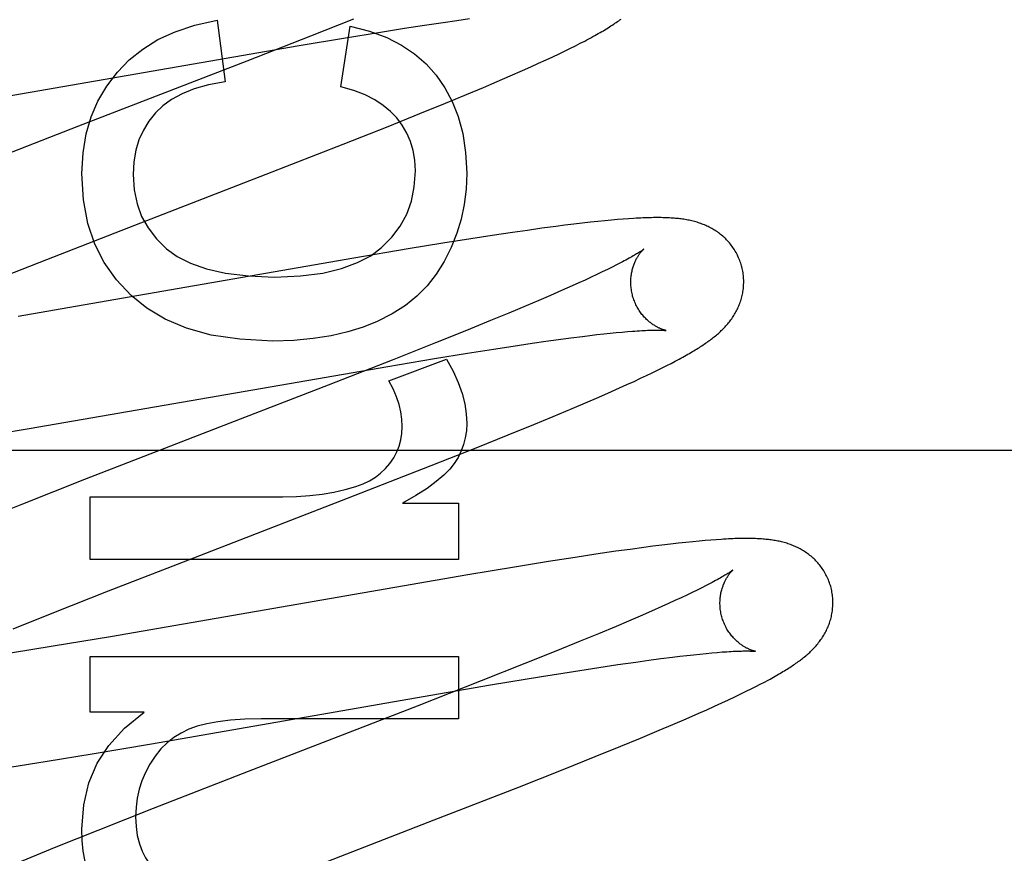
# Model space of a CAD drawing. Header units: inches. Extents: x 0 to 227, y 0 to 147.
# Tile 41 of 83: x 78.045 to 78.219, y 74.984 to 75.131. Entities that reach past the tile are written whole.
import ezdxf

# ---------------------------------------------------------------- set-up
doc = ezdxf.new("R2010")
doc.units = ezdxf.units.IN
doc.header["$LTSCALE"] = 12.466667
doc.header["$MEASUREMENT"] = 0
doc.linetypes.add('HIDDEN', pattern=[0.2, 0.1, -0.1])
doc.layers.add('DEFAULT_2', color=8, linetype='HIDDEN')

msp = doc.modelspace()

# ---------------------------------------------------------------- linework, layer by layer
at = {"layer": 'DEFAULT_2', "color": 8, "linetype": 'HIDDEN'}
for p, q in [((78.10371, 75.1312), (78.09605, 75.12816)), ((78.12197, 75.13096), (78.12425, 75.13128)), ((78.07953, 75.13098), (78.08094, 75.12012)), ((78.10145, 75.11919), (78.1031, 75.12994)), ((78.10811, 75.12885), (78.11272, 75.12958)), ((78.11272, 75.12958), (78.11624, 75.13012)), ((78.11624, 75.13012), (78.11958, 75.13062)), ((78.11958, 75.13062), (78.12197, 75.13096)), ((78.09605, 75.12816), (78.08479, 75.12375)), ((78.09404, 75.12653), (78.10227, 75.1279)), ((78.10227, 75.1279), (78.10811, 75.12885)), ((78.03052, 75.11552), (78.09404, 75.12653)), ((78.14114, 75.12556), (78.1421, 75.12604)), ((78.1421, 75.12604), (78.143, 75.12648)), ((78.143, 75.12648), (78.14383, 75.12691)), ((78.14383, 75.12691), (78.14462, 75.12732)), ((78.13777, 75.12397), (78.13898, 75.12453)), ((78.13898, 75.12453), (78.1401, 75.12506)), ((78.1401, 75.12506), (78.14114, 75.12556)), ((78.08479, 75.12375), (78.055, 75.11222)), ((78.13362, 75.1221), (78.13506, 75.12274)), ((78.13506, 75.12274), (78.13646, 75.12337)), ((78.13646, 75.12337), (78.13777, 75.12397)), ((78.12911, 75.12013), (78.13141, 75.12113)), ((78.13141, 75.12113), (78.13362, 75.1221)), ((78.12342, 75.11773), (78.12673, 75.11912)), ((78.12673, 75.11912), (78.12911, 75.12013)), ((78.11997, 75.11631), (78.12342, 75.11773)), ((78.11546, 75.11448), (78.11997, 75.11631)), ((78.1098, 75.1122), (78.11546, 75.11448)), ((78.055, 75.11222), (78.03816, 75.10566)), ((78.10187, 75.10906), (78.1098, 75.1122)), ((78.08821, 75.10373), (78.10187, 75.10906)), ((78.06497, 75.09474), (78.08821, 75.10373)), ((78.04938, 75.08867), (78.06497, 75.09474)), ((78.13951, 75.0945), (78.13705, 75.09417)), ((78.14112, 75.09471), (78.13951, 75.0945)), ((78.14269, 75.0949), (78.14112, 75.09471)), ((78.1442, 75.09508), (78.14269, 75.0949)), ((78.14562, 75.09524), (78.1442, 75.09508)), ((78.14695, 75.09539), (78.14562, 75.09524)), ((78.14819, 75.09551), (78.14695, 75.09539)), ((78.14934, 75.09562), (78.14819, 75.09551)), ((78.15042, 75.09572), (78.14934, 75.09562)), ((78.15142, 75.0958), (78.15042, 75.09572)), ((78.15237, 75.09587), (78.15142, 75.0958)), ((78.12822, 75.09289), (78.12444, 75.0923)), ((78.13186, 75.09343), (78.12822, 75.09289)), ((78.1345, 75.09381), (78.13186, 75.09343)), ((78.13705, 75.09417), (78.1345, 75.09381)), ((78.11953, 75.09152), (78.11339, 75.09051)), ((78.12444, 75.0923), (78.11953, 75.09152)), ((78.11339, 75.09051), (78.10372, 75.08889)), ((78.03852, 75.08441), (78.04938, 75.08867)), ((78.10372, 75.08889), (78.05716, 75.08078)), ((78.15025, 75.08768), (78.14947, 75.08729)), ((78.14678, 75.08598), (78.14577, 75.08551)), ((78.14773, 75.08644), (78.14678, 75.08598)), ((78.14863, 75.08687), (78.14773, 75.08644)), ((78.14947, 75.08729), (78.14863, 75.08687)), ((78.14357, 75.0845), (78.1424, 75.08397)), ((78.1447, 75.08501), (78.14357, 75.0845)), ((78.14577, 75.08551), (78.1447, 75.08501)), ((78.13856, 75.08228), (78.13647, 75.08139)), ((78.14054, 75.08314), (78.13856, 75.08228)), ((78.1424, 75.08397), (78.14054, 75.08314)), ((78.05716, 75.08078), (78.04433, 75.07858)), ((78.13647, 75.08139), (78.13428, 75.08046)), ((78.1312, 75.07917), (78.12795, 75.07783)), ((78.13428, 75.08046), (78.1312, 75.07917)), ((78.12795, 75.07783), (78.12367, 75.07609)), ((78.12367, 75.07609), (78.11822, 75.0739)), ((78.14554, 75.0752), (78.14679, 75.07535)), ((78.14679, 75.07535), (78.14799, 75.07548)), ((78.14799, 75.07548), (78.14913, 75.0756)), ((78.14913, 75.0756), (78.15021, 75.07571)), ((78.15021, 75.07571), (78.15123, 75.07581)), ((78.15123, 75.07581), (78.15219, 75.07589)), ((78.11822, 75.0739), (78.11052, 75.07085)), ((78.13198, 75.07333), (78.13533, 75.07382)), ((78.13533, 75.07382), (78.13772, 75.07417)), ((78.13772, 75.07417), (78.14, 75.07448)), ((78.14, 75.07448), (78.14217, 75.07477)), ((78.14217, 75.07477), (78.14423, 75.07504)), ((78.14423, 75.07504), (78.14554, 75.0752)), ((78.11801, 75.07111), (78.12385, 75.07206)), ((78.12385, 75.07206), (78.12847, 75.07279)), ((78.12847, 75.07279), (78.13198, 75.07333)), ((78.11052, 75.07085), (78.09922, 75.06643)), ((78.10978, 75.06973), (78.11801, 75.07111)), ((78.10992, 75.0672), (78.12017, 75.071)), ((78.15916, 75.06988), (78.15993, 75.07027)), ((78.15993, 75.07027), (78.16065, 75.07065)), ((78.16065, 75.07065), (78.16133, 75.07101)), ((78.04627, 75.05873), (78.10978, 75.06973)), ((78.15558, 75.06812), (78.15657, 75.0686)), ((78.15657, 75.0686), (78.15748, 75.06904)), ((78.15748, 75.06904), (78.15835, 75.06947)), ((78.15835, 75.06947), (78.15916, 75.06988)), ((78.1521, 75.06651), (78.15335, 75.06708)), ((78.15335, 75.06708), (78.15451, 75.06762)), ((78.15451, 75.06762), (78.15558, 75.06812)), ((78.1471, 75.06429), (78.14934, 75.06527)), ((78.14934, 75.06527), (78.15076, 75.06591)), ((78.15076, 75.06591), (78.1521, 75.06651)), ((78.14239, 75.06227), (78.14478, 75.06329)), ((78.14478, 75.06329), (78.1471, 75.06429)), ((78.13906, 75.06088), (78.14239, 75.06227)), ((78.13559, 75.05945), (78.13906, 75.06088)), ((78.0371, 75.0572), (78.04627, 75.05873)), ((78.13107, 75.05761), (78.13559, 75.05945)), ((78.12538, 75.05533), (78.13107, 75.05761)), ((78.50978, 75.05485), (78.03478, 75.05485)), ((78.11741, 75.05217), (78.12538, 75.05533)), ((78.1026, 75.04639), (78.11741, 75.05217)), ((78.05606, 75.04969), (78.0451, 75.04537)), ((78.05706, 75.03558), (78.05706, 75.04663)), ((78.05706, 75.04663), (78.09119, 75.04663)), ((78.07251, 75.03475), (78.1026, 75.04639)), ((78.0451, 75.04537), (78.03764, 75.0424)), ((78.11237, 75.04553), (78.12226, 75.04553)), ((78.12226, 75.04553), (78.12226, 75.03558)), ((78.16374, 75.0387), (78.16252, 75.03857)), ((78.16488, 75.03881), (78.16374, 75.0387)), ((78.16595, 75.0389), (78.16488, 75.03881)), ((78.16695, 75.03899), (78.16595, 75.0389)), ((78.1679, 75.03906), (78.16695, 75.03899)), ((78.15012, 75.037), (78.1466, 75.03649)), ((78.15266, 75.03735), (78.15012, 75.037)), ((78.15511, 75.03768), (78.15266, 75.03735)), ((78.15671, 75.03789), (78.15511, 75.03768)), ((78.15828, 75.03809), (78.15671, 75.03789)), ((78.15979, 75.03827), (78.15828, 75.03809)), ((78.1612, 75.03843), (78.15979, 75.03827)), ((78.16252, 75.03857), (78.1612, 75.03843)), ((78.12226, 75.03558), (78.05706, 75.03558)), ((78.13819, 75.03519), (78.13222, 75.03422)), ((78.14295, 75.03593), (78.13819, 75.03519)), ((78.1466, 75.03649), (78.14295, 75.03593)), ((78.06033, 75.02999), (78.07251, 75.03475)), ((78.13222, 75.03422), (78.12393, 75.03285)), ((78.12393, 75.03285), (78.06065, 75.02188)), ((78.05066, 75.02617), (78.06033, 75.02999)), ((78.16453, 75.03013), (78.16363, 75.0297)), ((78.16536, 75.03055), (78.16453, 75.03013)), ((78.16614, 75.03094), (78.16536, 75.03055)), ((78.1606, 75.02827), (78.15948, 75.02776)), ((78.16167, 75.02877), (78.1606, 75.02827)), ((78.16268, 75.02924), (78.16167, 75.02877)), ((78.16363, 75.0297), (78.16268, 75.02924)), ((78.1583, 75.02723), (78.15643, 75.0264)), ((78.15948, 75.02776), (78.1583, 75.02723)), ((78.04342, 75.02327), (78.05066, 75.02617)), ((78.15445, 75.02554), (78.15236, 75.02464)), ((78.15643, 75.0264), (78.15445, 75.02554)), ((78.15017, 75.02371), (78.14708, 75.02241)), ((78.15236, 75.02464), (78.15017, 75.02371)), ((78.06065, 75.02188), (78.05053, 75.02019)), ((78.14708, 75.02241), (78.14382, 75.02107)), ((78.05053, 75.02019), (78.04294, 75.01897)), ((78.14382, 75.02107), (78.13951, 75.01932)), ((78.05706, 75.00851), (78.05706, 75.01839)), ((78.05706, 75.01839), (78.12226, 75.01839)), ((78.12226, 75.01839), (78.12226, 75.00734)), ((78.13951, 75.01932), (78.13405, 75.01712)), ((78.15595, 75.01771), (78.15811, 75.018)), ((78.15811, 75.018), (78.16016, 75.01826)), ((78.16016, 75.01826), (78.16146, 75.01842)), ((78.16146, 75.01842), (78.16271, 75.01857)), ((78.16271, 75.01857), (78.1639, 75.0187)), ((78.1639, 75.0187), (78.16503, 75.01882)), ((78.16503, 75.01882), (78.16611, 75.01893)), ((78.16611, 75.01893), (78.16712, 75.01902)), ((78.16712, 75.01902), (78.16808, 75.01911)), ((78.13405, 75.01712), (78.1263, 75.01405)), ((78.14265, 75.01574), (78.1471, 75.01643)), ((78.1471, 75.01643), (78.15048, 75.01694)), ((78.15048, 75.01694), (78.15367, 75.0174)), ((78.15367, 75.0174), (78.15595, 75.01771)), ((78.12795, 75.01334), (78.13698, 75.01484)), ((78.13698, 75.01484), (78.14265, 75.01574)), ((78.1263, 75.01405), (78.11495, 75.00962)), ((78.11603, 75.0113), (78.12795, 75.01334)), ((78.17321, 75.01222), (78.1741, 75.01266)), ((78.1741, 75.01266), (78.17493, 75.01308)), ((78.17493, 75.01308), (78.17571, 75.01348)), ((78.17571, 75.01348), (78.17643, 75.01385)), ((78.17643, 75.01385), (78.17711, 75.01422)), ((78.06793, 75.00293), (78.11603, 75.0113)), ((78.17008, 75.01073), (78.1712, 75.01125)), ((78.1712, 75.01125), (78.17225, 75.01175)), ((78.17225, 75.01175), (78.17321, 75.01222)), ((78.11495, 75.00962), (78.08506, 74.99805)), ((78.16623, 75.00897), (78.16759, 75.00958)), ((78.16759, 75.00958), (78.16887, 75.01017)), ((78.16887, 75.01017), (78.17008, 75.01073)), ((78.06664, 75.00851), (78.05706, 75.00851)), ((78.12226, 75.00734), (78.08733, 75.00734)), ((78.16022, 75.00635), (78.16256, 75.00736)), ((78.16256, 75.00736), (78.16481, 75.00834)), ((78.16481, 75.00834), (78.16623, 75.00897)), ((78.15781, 75.00533), (78.16022, 75.00635)), ((78.15101, 75.00251), (78.15448, 75.00394)), ((78.15448, 75.00394), (78.15781, 75.00533)), ((78.05743, 75.00116), (78.06793, 75.00293)), ((78.14647, 75.00066), (78.15101, 75.00251)), ((78.04948, 74.99986), (78.05743, 75.00116)), ((78.14078, 74.99838), (78.14647, 75.00066)), ((78.04284, 74.9988), (78.04948, 74.99986)), ((78.08506, 74.99805), (78.06824, 74.99149)), ((78.1328, 74.99522), (78.14078, 74.99838)), ((78.11799, 74.98945), (78.1328, 74.99522)), ((78.06824, 74.99149), (78.05841, 74.9876)), ((78.09691, 74.98129), (78.11799, 74.98945)), ((78.05841, 74.9876), (78.05099, 74.98462)), ((78.05099, 74.98462), (78.04485, 74.98212))]:
    msp.add_line(p, q, dxfattribs=at)
for points in [[(78.14462, 75.12732), (78.145, 75.12751), (78.14536, 75.12771), (78.14572, 75.1279), (78.14606, 75.12809), (78.14639, 75.12827), (78.14672, 75.12846), (78.14703, 75.12863), (78.14734, 75.12881), (78.14764, 75.12898), (78.14793, 75.12915), (78.14821, 75.12932), (78.14849, 75.12949), (78.14875, 75.12965), (78.14901, 75.12982), (78.14927, 75.12998), (78.14951, 75.13014), (78.14975, 75.13029), (78.14998, 75.13045), (78.15021, 75.1306), (78.15042, 75.13075), (78.15064, 75.1309), (78.15084, 75.13105), (78.15105, 75.1312)], [(78.06191, 75.12183), (78.06399, 75.12399), (78.06638, 75.1259), (78.06906, 75.12756), (78.0721, 75.12897), (78.0756, 75.13011), (78.07953, 75.13098)], [(78.1031, 75.12994), (78.10652, 75.12906), (78.10956, 75.12795), (78.11219, 75.12661), (78.11449, 75.12505), (78.11654, 75.12327), (78.11831, 75.12127)], [(78.05559, 75.10385), (78.0558, 75.10751), (78.05635, 75.11087), (78.05723, 75.1139), (78.05845, 75.1167), (78.06001, 75.11935), (78.06191, 75.12183)], [(78.11831, 75.12127), (78.11987, 75.11906), (78.12118, 75.11661), (78.12224, 75.11393), (78.12304, 75.11096), (78.12353, 75.10761), (78.12373, 75.10391)], [(78.08094, 75.12012), (78.07804, 75.11956), (78.0755, 75.11884), (78.07333, 75.11796), (78.07149, 75.11694), (78.06993, 75.11582), (78.06866, 75.11459)], [(78.11133, 75.11373), (78.11026, 75.11486), (78.10896, 75.11591), (78.10746, 75.11689), (78.10573, 75.11777), (78.10372, 75.11854), (78.10145, 75.11919)], [(78.06866, 75.11459), (78.06746, 75.11311), (78.06648, 75.11151), (78.06571, 75.10982), (78.06515, 75.10798), (78.0648, 75.10594), (78.06467, 75.10372)], [(78.11465, 75.10434), (78.11454, 75.10622), (78.11425, 75.10796), (78.11379, 75.10955), (78.11314, 75.11102), (78.11233, 75.11242), (78.11133, 75.11373)], [(78.0643, 75.0823), (78.06171, 75.08505), (78.05957, 75.08809), (78.05789, 75.09137), (78.05666, 75.09504), (78.0559, 75.09921), (78.05559, 75.10385)], [(78.06467, 75.10372), (78.06487, 75.10099), (78.06537, 75.0985), (78.06618, 75.09627), (78.06731, 75.09424), (78.06879, 75.09232), (78.0706, 75.09055)], [(78.10864, 75.09075), (78.11047, 75.09259), (78.11196, 75.09457), (78.11311, 75.09666), (78.11393, 75.09896), (78.11445, 75.10152), (78.11465, 75.10434)], [(78.12373, 75.10391), (78.12361, 75.1011), (78.12328, 75.0984), (78.12273, 75.0958), (78.12197, 75.09328), (78.12097, 75.09078), (78.11974, 75.08831)], [(78.17238, 75.08754), (78.17232, 75.08775), (78.17224, 75.088), (78.17216, 75.08825), (78.17207, 75.08849), (78.17197, 75.08873), (78.17187, 75.08897), (78.17176, 75.08921), (78.17165, 75.08944), (78.17153, 75.08967), (78.17141, 75.0899), (78.17128, 75.09012), (78.17115, 75.09034), (78.17101, 75.09055), (78.17087, 75.09076), (78.17072, 75.09097), (78.17057, 75.09117), (78.17041, 75.09137), (78.17025, 75.09157), (78.17009, 75.09175), (78.16992, 75.09194), (78.16975, 75.09212), (78.16958, 75.09229), (78.16941, 75.09246), (78.16923, 75.09263), (78.16905, 75.09279), (78.16886, 75.09294), (78.16868, 75.09309), (78.16849, 75.09324), (78.1683, 75.09338), (78.16811, 75.09352), (78.16791, 75.09365), (78.16771, 75.09378), (78.16751, 75.09391), (78.16731, 75.09403), (78.1671, 75.09415), (78.16689, 75.09426), (78.16668, 75.09437), (78.16647, 75.09447), (78.16626, 75.09457), (78.16605, 75.09467), (78.16584, 75.09476), (78.16562, 75.09485), (78.16541, 75.09493), (78.16519, 75.09501), (78.16496, 75.09509), (78.16474, 75.09516), (78.16451, 75.09524), (78.16428, 75.0953), (78.16405, 75.09537), (78.16382, 75.09543), (78.16359, 75.09548), (78.16336, 75.09554), (78.16313, 75.09559), (78.16289, 75.09563), (78.16265, 75.09568), (78.16242, 75.09572), (78.16218, 75.09576), (78.16194, 75.09579), (78.16169, 75.09582), (78.16145, 75.09586), (78.1612, 75.09588), (78.16095, 75.09591), (78.1607, 75.09593), (78.16044, 75.09596), (78.16017, 75.09598), (78.1599, 75.09599), (78.15962, 75.09601), (78.15934, 75.09602), (78.15905, 75.09604), (78.15875, 75.09605), (78.15845, 75.09605), (78.15814, 75.09606), (78.15782, 75.09606), (78.15749, 75.09606), (78.15715, 75.09606), (78.1568, 75.09606), (78.15645, 75.09605), (78.15609, 75.09605), (78.15572, 75.09604), (78.15533, 75.09602), (78.15494, 75.09601), (78.15454, 75.09599), (78.15413, 75.09597), (78.15371, 75.09595), (78.15327, 75.09592), (78.15237, 75.09587)], [(78.0706, 75.09055), (78.07247, 75.08917), (78.07483, 75.08799), (78.07766, 75.08699), (78.08105, 75.08622), (78.08507, 75.08575), (78.08972, 75.08555)], [(78.08972, 75.08555), (78.09428, 75.08576), (78.09824, 75.08625), (78.10159, 75.08704), (78.1044, 75.08809), (78.10676, 75.08932), (78.10864, 75.09075)], [(78.15507, 75.09048), (78.15506, 75.09047), (78.15504, 75.09046), (78.15502, 75.09044), (78.15499, 75.09042), (78.15496, 75.09039), (78.15491, 75.09036), (78.15485, 75.09031), (78.15478, 75.09027), (78.15471, 75.09021), (78.15462, 75.09015), (78.15451, 75.09008), (78.1544, 75.09001), (78.15428, 75.08993), (78.15414, 75.08984), (78.15398, 75.08974), (78.15381, 75.08964), (78.15363, 75.08953), (78.15343, 75.08941), (78.15322, 75.08928), (78.15299, 75.08915), (78.15275, 75.08901), (78.15249, 75.08887), (78.15221, 75.08872), (78.15193, 75.08856), (78.15162, 75.0884), (78.1513, 75.08823), (78.15097, 75.08805), (78.15061, 75.08787), (78.15025, 75.08768)], [(78.15311, 75.08218), (78.15306, 75.08238), (78.15301, 75.08261), (78.15296, 75.08285), (78.15291, 75.08308), (78.15288, 75.08331), (78.15284, 75.08355), (78.15282, 75.08378), (78.1528, 75.08401), (78.15279, 75.08424), (78.15278, 75.08447), (78.15278, 75.0847), (78.15278, 75.08493), (78.15279, 75.08515), (78.15281, 75.08537), (78.15283, 75.08558), (78.15285, 75.0858), (78.15288, 75.08601), (78.15292, 75.08621), (78.15296, 75.08641), (78.153, 75.08661), (78.15304, 75.0868), (78.15309, 75.08698), (78.15314, 75.08716), (78.15319, 75.08734), (78.15325, 75.08751), (78.15331, 75.08767), (78.15337, 75.08783), (78.15343, 75.08798), (78.15349, 75.08813), (78.15355, 75.08828), (78.15362, 75.08842), (78.15368, 75.08855), (78.15375, 75.08868), (78.15382, 75.08881), (78.15388, 75.08893), (78.15395, 75.08904), (78.15401, 75.08915), (78.15408, 75.08926), (78.15414, 75.08936), (78.15421, 75.08946), (78.15427, 75.08955), (78.15434, 75.08964), (78.1544, 75.08972), (78.15446, 75.0898), (78.15452, 75.08988), (78.15458, 75.08995), (78.15463, 75.09002), (78.15469, 75.09008), (78.15474, 75.09014), (78.15479, 75.0902), (78.15483, 75.09025), (78.15487, 75.09029), (78.15491, 75.09033), (78.15495, 75.09037), (78.15498, 75.0904), (78.15501, 75.09042), (78.15503, 75.09044), (78.15505, 75.09046), (78.15506, 75.09047), (78.15506, 75.09048)], [(78.11974, 75.08831), (78.11833, 75.08606), (78.11672, 75.08401), (78.11492, 75.08218), (78.11288, 75.08053), (78.11053, 75.07903), (78.10789, 75.07769)], [(78.16133, 75.07101), (78.16166, 75.07119), (78.16197, 75.07136), (78.16228, 75.07153), (78.16258, 75.0717), (78.16287, 75.07187), (78.16315, 75.07203), (78.16342, 75.07219), (78.16369, 75.07234), (78.16395, 75.0725), (78.1642, 75.07265), (78.16444, 75.0728), (78.16468, 75.07295), (78.16492, 75.0731), (78.16515, 75.07325), (78.16537, 75.07339), (78.16559, 75.07353), (78.1658, 75.07368), (78.16601, 75.07382), (78.16622, 75.07396), (78.16642, 75.07411), (78.16662, 75.07425), (78.16681, 75.07439), (78.16701, 75.07454), (78.1672, 75.07468), (78.16738, 75.07483), (78.16757, 75.07497), (78.16775, 75.07512), (78.16793, 75.07527), (78.16811, 75.07542), (78.16829, 75.07558), (78.16847, 75.07574), (78.16864, 75.07589), (78.16881, 75.07606), (78.16898, 75.07622), (78.16914, 75.07639), (78.16931, 75.07655), (78.16947, 75.07672), (78.16963, 75.0769), (78.16978, 75.07707), (78.16994, 75.07725), (78.17009, 75.07743), (78.17023, 75.07761), (78.17037, 75.0778), (78.17051, 75.07798), (78.17065, 75.07817), (78.17078, 75.07836), (78.17091, 75.07855), (78.17103, 75.07875), (78.17116, 75.07895), (78.17127, 75.07915), (78.17139, 75.07936), (78.1715, 75.07957), (78.17161, 75.07978), (78.17171, 75.07999), (78.17181, 75.08021), (78.1719, 75.08043), (78.17199, 75.08065), (78.17208, 75.08087), (78.17216, 75.08109), (78.17224, 75.08132), (78.17231, 75.08155), (78.17238, 75.08179), (78.17244, 75.08202), (78.1725, 75.08226), (78.17255, 75.0825), (78.1726, 75.08275), (78.17264, 75.08299), (78.17268, 75.08324), (78.17271, 75.08349), (78.17273, 75.08374), (78.17275, 75.08399), (78.17276, 75.08425), (78.17277, 75.08451), (78.17277, 75.08476), (78.17277, 75.08502), (78.17276, 75.08528), (78.17274, 75.08554), (78.17272, 75.08579), (78.17268, 75.08605), (78.17265, 75.08631), (78.17261, 75.08656), (78.17256, 75.08682), (78.1725, 75.08707), (78.17244, 75.08733), (78.17238, 75.08754)], [(78.08941, 75.07419), (78.08359, 75.07452), (78.07847, 75.07528), (78.07411, 75.07649), (78.07036, 75.0781), (78.06707, 75.08003), (78.0643, 75.0823)], [(78.15906, 75.07608), (78.15907, 75.07608), (78.15906, 75.07608), (78.15904, 75.07609), (78.15902, 75.07609), (78.15899, 75.0761), (78.15896, 75.0761), (78.15891, 75.07611), (78.15886, 75.07613), (78.15881, 75.07614), (78.15875, 75.07616), (78.15868, 75.07618), (78.15861, 75.0762), (78.15854, 75.07622), (78.15846, 75.07625), (78.15838, 75.07628), (78.15829, 75.07631), (78.1582, 75.07634), (78.15811, 75.07638), (78.15801, 75.07642), (78.15791, 75.07647), (78.15781, 75.07651), (78.1577, 75.07656), (78.15759, 75.07662), (78.15748, 75.07667), (78.15737, 75.07673), (78.15725, 75.0768), (78.15713, 75.07687), (78.15701, 75.07694), (78.15689, 75.07702), (78.15677, 75.0771), (78.15664, 75.07718), (78.15651, 75.07727), (78.15638, 75.07737), (78.15625, 75.07747), (78.15612, 75.07758), (78.15598, 75.07769), (78.15585, 75.0778), (78.15571, 75.07793), (78.15557, 75.07805), (78.15544, 75.07819), (78.1553, 75.07833), (78.15516, 75.07847), (78.15503, 75.07862), (78.1549, 75.07878), (78.15476, 75.07894), (78.15463, 75.07911), (78.1545, 75.07929), (78.15438, 75.07947), (78.15425, 75.07965), (78.15413, 75.07984), (78.15402, 75.08004), (78.1539, 75.08024), (78.15379, 75.08045), (78.15369, 75.08065), (78.15359, 75.08087), (78.1535, 75.08109), (78.15341, 75.08131), (78.15332, 75.08153), (78.15324, 75.08175), (78.15317, 75.08198), (78.15311, 75.08218)], [(78.10789, 75.07769), (78.1054, 75.07669), (78.10268, 75.07585), (78.09974, 75.07516), (78.09656, 75.07464), (78.09311, 75.07432), (78.08941, 75.07419)], [(78.15219, 75.07589), (78.1531, 75.07596), (78.15352, 75.07599), (78.15393, 75.07602), (78.15433, 75.07605), (78.15471, 75.07607), (78.15506, 75.07609), (78.1554, 75.0761), (78.15573, 75.07612), (78.15603, 75.07613), (78.15632, 75.07614), (78.15659, 75.07614), (78.15684, 75.07615), (78.15708, 75.07615), (78.1573, 75.07615), (78.1575, 75.07615), (78.1577, 75.07615), (78.15787, 75.07615), (78.15804, 75.07615), (78.15819, 75.07614), (78.15832, 75.07614), (78.15845, 75.07613), (78.15856, 75.07613), (78.15866, 75.07612), (78.15874, 75.07611), (78.15882, 75.07611), (78.15888, 75.0761), (78.15894, 75.0761), (78.15898, 75.07609), (78.15902, 75.07609), (78.15904, 75.07608), (78.15906, 75.07608), (78.15906, 75.07608)], [(78.12017, 75.071), (78.12132, 75.0689), (78.12224, 75.06689), (78.12292, 75.06496), (78.12338, 75.06311), (78.12365, 75.06134), (78.12373, 75.05965)], [(78.11231, 75.05909), (78.11226, 75.06036), (78.11207, 75.06166), (78.11176, 75.06299), (78.11131, 75.06434), (78.11069, 75.06575), (78.10992, 75.0672)], [(78.09922, 75.06643), (78.0818, 75.05969), (78.05606, 75.04969)], [(78.12373, 75.05965), (78.12367, 75.05835), (78.12348, 75.05711), (78.12318, 75.05592), (78.12275, 75.05476), (78.1222, 75.05363), (78.12152, 75.05252)], [(78.11012, 75.05257), (78.1108, 75.05357), (78.11135, 75.0546), (78.11177, 75.05563), (78.11206, 75.05672), (78.11225, 75.05787), (78.11231, 75.05909)], [(78.10409, 75.04847), (78.10537, 75.04894), (78.10653, 75.04949), (78.10756, 75.05012), (78.10848, 75.05083), (78.10934, 75.05165), (78.11012, 75.05257)], [(78.12152, 75.05252), (78.12075, 75.05153), (78.11969, 75.05047), (78.11835, 75.04934), (78.11671, 75.04814), (78.11471, 75.04687), (78.11237, 75.04553)], [(78.09119, 75.04663), (78.09362, 75.04669), (78.09593, 75.04685), (78.09813, 75.04712), (78.10021, 75.04748), (78.1022, 75.04793), (78.10409, 75.04847)], [(78.18817, 75.03075), (78.18811, 75.03096), (78.18804, 75.03121), (78.18795, 75.03145), (78.18786, 75.03169), (78.18777, 75.03193), (78.18767, 75.03217), (78.18756, 75.0324), (78.18745, 75.03264), (78.18733, 75.03286), (78.18721, 75.03309), (78.18708, 75.03331), (78.18695, 75.03353), (78.18681, 75.03374), (78.18667, 75.03395), (78.18653, 75.03416), (78.18638, 75.03436), (78.18622, 75.03456), (78.18606, 75.03475), (78.1859, 75.03494), (78.18574, 75.03512), (78.18557, 75.0353), (78.1854, 75.03548), (78.18522, 75.03565), (78.18505, 75.03581), (78.18487, 75.03597), (78.18469, 75.03613), (78.1845, 75.03628), (78.18432, 75.03642), (78.18413, 75.03656), (78.18394, 75.0367), (78.18374, 75.03683), (78.18355, 75.03696), (78.18335, 75.03709), (78.18315, 75.03721), (78.18294, 75.03733), (78.18274, 75.03744), (78.18253, 75.03755), (78.18232, 75.03765), (78.18212, 75.03775), (78.18191, 75.03785), (78.1817, 75.03794), (78.18148, 75.03803), (78.18127, 75.03811), (78.18105, 75.0382), (78.18083, 75.03827), (78.18061, 75.03835), (78.18039, 75.03842), (78.18017, 75.03848), (78.17994, 75.03855), (78.17972, 75.03861), (78.17949, 75.03866), (78.17927, 75.03872), (78.17904, 75.03877), (78.17881, 75.03882), (78.17858, 75.03886), (78.17835, 75.0389), (78.17812, 75.03894), (78.17789, 75.03898), (78.17766, 75.03901), (78.17742, 75.03904), (78.17718, 75.03907), (78.17694, 75.0391), (78.1767, 75.03912), (78.17645, 75.03915), (78.1762, 75.03917), (78.17594, 75.03919), (78.17568, 75.0392), (78.17541, 75.03922), (78.17513, 75.03923), (78.17485, 75.03924), (78.17456, 75.03925), (78.17426, 75.03926), (78.17395, 75.03927), (78.17364, 75.03927), (78.17332, 75.03927), (78.17299, 75.03927), (78.17266, 75.03927), (78.17231, 75.03926), (78.17196, 75.03926), (78.1716, 75.03925), (78.17122, 75.03924), (78.17084, 75.03922), (78.17045, 75.03921), (78.17005, 75.03919), (78.16964, 75.03917), (78.16922, 75.03914), (78.16879, 75.03912), (78.1679, 75.03906)], [(78.17085, 75.03368), (78.17085, 75.03368), (78.17083, 75.03367), (78.17081, 75.03365), (78.17078, 75.03362), (78.17074, 75.03359), (78.17069, 75.03356), (78.17063, 75.03352), (78.17057, 75.03347), (78.17049, 75.03342), (78.1704, 75.03336), (78.1703, 75.03329), (78.17019, 75.03322), (78.17007, 75.03314), (78.16994, 75.03305), (78.16979, 75.03296), (78.16963, 75.03286), (78.16945, 75.03276), (78.16927, 75.03264), (78.16906, 75.03252), (78.16884, 75.0324), (78.16861, 75.03226), (78.16836, 75.03212), (78.16809, 75.03197), (78.1678, 75.03182), (78.1675, 75.03165), (78.16718, 75.03148), (78.16685, 75.03131), (78.1665, 75.03113), (78.16614, 75.03094)], [(78.16891, 75.02539), (78.16885, 75.02559), (78.1688, 75.02582), (78.16875, 75.02606), (78.1687, 75.02629), (78.16867, 75.02653), (78.16863, 75.02676), (78.16861, 75.027), (78.16859, 75.02723), (78.16858, 75.02746), (78.16857, 75.02769), (78.16857, 75.02792), (78.16858, 75.02815), (78.16859, 75.02837), (78.1686, 75.02859), (78.16862, 75.02881), (78.16865, 75.02902), (78.16868, 75.02923), (78.16871, 75.02944), (78.16875, 75.02964), (78.16879, 75.02983), (78.16884, 75.03002), (78.16889, 75.03021), (78.16894, 75.03039), (78.16899, 75.03057), (78.16905, 75.03073), (78.16911, 75.0309), (78.16916, 75.03106), (78.16923, 75.03121), (78.16929, 75.03136), (78.16935, 75.03151), (78.16942, 75.03165), (78.16948, 75.03178), (78.16955, 75.03191), (78.16962, 75.03204), (78.16968, 75.03215), (78.16975, 75.03227), (78.16982, 75.03238), (78.16988, 75.03249), (78.16995, 75.03259), (78.17001, 75.03268), (78.17008, 75.03278), (78.17014, 75.03287), (78.1702, 75.03295), (78.17026, 75.03303), (78.17032, 75.03311), (78.17038, 75.03318), (78.17043, 75.03324), (78.17049, 75.03331), (78.17054, 75.03336), (78.17059, 75.03342), (78.17063, 75.03347), (78.17067, 75.03351), (78.17071, 75.03355), (78.17075, 75.03358), (78.17078, 75.03361), (78.1708, 75.03364), (78.17083, 75.03366), (78.17084, 75.03367), (78.17085, 75.03368), (78.17086, 75.03369)], [(78.17711, 75.01422), (78.17743, 75.01439), (78.17775, 75.01456), (78.17805, 75.01473), (78.17835, 75.0149), (78.17864, 75.01506), (78.17892, 75.01523), (78.17919, 75.01539), (78.17946, 75.01554), (78.17972, 75.0157), (78.17998, 75.01585), (78.18022, 75.016), (78.18047, 75.01615), (78.1807, 75.0163), (78.18093, 75.01645), (78.18116, 75.0166), (78.18138, 75.01674), (78.1816, 75.01689), (78.18181, 75.01703), (78.18202, 75.01718), (78.18222, 75.01732), (78.18242, 75.01747), (78.18262, 75.01761), (78.18281, 75.01776), (78.18301, 75.0179), (78.18319, 75.01805), (78.18338, 75.0182), (78.18356, 75.01835), (78.18375, 75.0185), (78.18392, 75.01865), (78.1841, 75.01881), (78.18428, 75.01896), (78.18445, 75.01912), (78.18462, 75.01928), (78.18479, 75.01944), (78.18495, 75.01961), (78.18511, 75.01978), (78.18528, 75.01995), (78.18543, 75.02012), (78.18559, 75.0203), (78.18574, 75.02047), (78.18589, 75.02065), (78.18603, 75.02084), (78.18618, 75.02102), (78.18631, 75.0212), (78.18645, 75.02139), (78.18658, 75.02158), (78.18671, 75.02178), (78.18683, 75.02197), (78.18695, 75.02217), (78.18707, 75.02238), (78.18719, 75.02258), (78.1873, 75.02279), (78.18741, 75.023), (78.18751, 75.02322), (78.18761, 75.02343), (78.1877, 75.02365), (78.18779, 75.02387), (78.18788, 75.02409), (78.18796, 75.02431), (78.18803, 75.02454), (78.1881, 75.02477), (78.18817, 75.025), (78.18823, 75.02524), (78.18829, 75.02548), (78.18834, 75.02572), (78.18839, 75.02596), (78.18843, 75.02621), (78.18847, 75.02646), (78.1885, 75.02671), (78.18852, 75.02696), (78.18854, 75.02721), (78.18855, 75.02746), (78.18856, 75.02772), (78.18856, 75.02798), (78.18856, 75.02823), (78.18855, 75.02849), (78.18853, 75.02875), (78.18851, 75.02901), (78.18848, 75.02926), (78.18844, 75.02952), (78.1884, 75.02978), (78.18835, 75.03003), (78.18829, 75.03028), (78.18823, 75.03054), (78.18817, 75.03075)], [(78.17486, 75.01929), (78.17486, 75.01929), (78.17485, 75.01929), (78.17483, 75.0193), (78.17481, 75.0193), (78.17478, 75.01931), (78.17474, 75.01931), (78.1747, 75.01932), (78.17465, 75.01934), (78.1746, 75.01935), (78.17454, 75.01937), (78.17447, 75.01939), (78.1744, 75.01941), (78.17433, 75.01943), (78.17425, 75.01946), (78.17417, 75.01949), (78.17408, 75.01952), (78.17399, 75.01955), (78.1739, 75.01959), (78.1738, 75.01963), (78.1737, 75.01967), (78.1736, 75.01972), (78.17349, 75.01977), (78.17338, 75.01983), (78.17327, 75.01988), (78.17316, 75.01994), (78.17304, 75.02001), (78.17293, 75.02008), (78.1728, 75.02015), (78.17268, 75.02023), (78.17256, 75.02031), (78.17243, 75.02039), (78.1723, 75.02048), (78.17217, 75.02058), (78.17204, 75.02068), (78.1719, 75.02079), (78.17177, 75.0209), (78.17164, 75.02101), (78.1715, 75.02114), (78.17136, 75.02126), (78.17123, 75.0214), (78.17109, 75.02154), (78.17095, 75.02168), (78.17082, 75.02184), (78.17068, 75.02199), (78.17055, 75.02216), (78.17042, 75.02233), (78.17029, 75.0225), (78.17016, 75.02268), (78.17004, 75.02287), (78.16992, 75.02306), (78.1698, 75.02325), (78.16969, 75.02345), (78.16958, 75.02366), (78.16948, 75.02386), (78.16938, 75.02408), (78.16929, 75.02429), (78.1692, 75.02451), (78.16911, 75.02474), (78.16904, 75.02496), (78.16896, 75.02519), (78.16891, 75.02539)], [(78.16808, 75.01911), (78.16897, 75.01918), (78.16939, 75.01921), (78.1698, 75.01923), (78.1702, 75.01926), (78.17057, 75.01928), (78.17092, 75.0193), (78.17125, 75.01931), (78.17156, 75.01933), (78.17186, 75.01934), (78.17213, 75.01935), (78.17238, 75.01935), (78.17262, 75.01936), (78.17285, 75.01936), (78.17306, 75.01936), (78.17325, 75.01936), (78.17343, 75.01936), (78.1736, 75.01936), (78.17375, 75.01936), (78.1739, 75.01935), (78.17403, 75.01935), (78.17415, 75.01935), (78.17426, 75.01934), (78.17436, 75.01933), (78.17445, 75.01933), (78.17453, 75.01932), (78.1746, 75.01932), (78.17466, 75.01931), (78.17472, 75.01931), (78.17476, 75.0193), (78.1748, 75.0193), (78.17482, 75.0193), (78.17484, 75.01929), (78.17485, 75.01929), (78.17486, 75.01929)], [(78.05559, 74.98782), (78.05593, 74.99211), (78.05684, 74.99601), (78.05829, 74.99948), (78.06037, 75.00265), (78.06316, 75.00568), (78.06664, 75.00851)], [(78.08733, 75.00734), (78.08446, 75.00728), (78.08191, 75.00711), (78.07966, 75.00684), (78.07771, 75.00647), (78.076, 75.00603), (78.07456, 75.0055)], [(78.07456, 75.0055), (78.07315, 75.00482), (78.07185, 75.00402), (78.07068, 75.0031), (78.06959, 75.00202), (78.06857, 75.00077), (78.06763, 74.99935)], [(78.06763, 74.99935), (78.06685, 74.99787), (78.06621, 74.99638), (78.06573, 74.99488), (78.06539, 74.99333), (78.06518, 74.99171), (78.0651, 74.99003)], [(78.0651, 74.99003), (78.06519, 74.98828), (78.06541, 74.98668), (78.06577, 74.98523), (78.06625, 74.98392), (78.06684, 74.98273), (78.06754, 74.98167)], [(78.0578, 74.97701), (78.05714, 74.97864), (78.0566, 74.98033), (78.05616, 74.98208), (78.05585, 74.98391), (78.05566, 74.98582), (78.05559, 74.98782)]]:
    msp.add_lwpolyline(points, dxfattribs=at)

doc.saveas('drawing.dxf')
